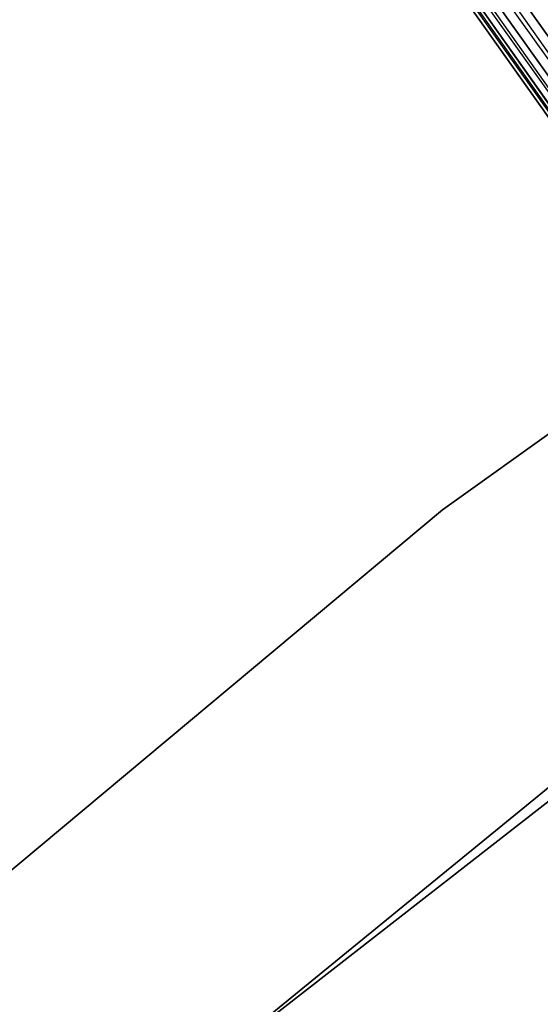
# Model space of a CAD drawing. Extents: x -102 to 102, y -101 to 102.
# Tile 195 of 256: x -41.13 to -38.32, y 47.54 to 52.86. Entities that reach past the tile are written whole.
import ezdxf

# ---------------------------------------------------------------- set-up
doc = ezdxf.new("R2010")
doc.units = 0
doc.header["$LTSCALE"] = 25.4
doc.layers.get('0').update_dxf_attribs({"linetype": 'CONTINUOUS'})

# ---------------------------------------------------------------- blocks, each defined once
blk = doc.blocks.new('NL2500011659_STL')
at = {"color": 0}
for p, q in [((-47.2, 65.3802, -8.1691), (-25.7025, 34.7989, -8)), ((-25.6022, 34.8699, -8.1691), (-47.2, 65.3802, -8.1691)), ((-25.6022, 34.8699, -8.1691), (-47.2, 65.3802, -8.1691)), ((-47.2, 65.3802, -8.1691), (-25.7025, 34.7989, -8)), ((-47.3003, 65.3092, -7), (-25.6022, 34.8699, -6.8309)), ((-25.7719, 34.7498, -7.191), (-47.3003, 65.3092, -7)), ((-25.7719, 34.7498, -7.191), (-47.3003, 65.3092, -7)), ((-25.7025, 34.7989, -7), (-47.3003, 65.3092, -7)), ((-25.7025, 34.7989, -7), (-47.3003, 65.3092, -7)), ((-47.3003, 65.3092, -7), (-25.6022, 34.8699, -6.8309)), ((-25.8074, 34.7247, -7.3955), (-47.4051, 65.2349, -7.3955)), ((-25.8074, 34.7247, -7.6045), (-47.4051, 65.2349, -7.3955)), ((-47.4051, 65.2349, -7.3955), (-25.7719, 34.7498, -7.191)), ((-25.8074, 34.7247, -7.6045), (-47.4051, 65.2349, -7.3955)), ((-25.8074, 34.7247, -7.3955), (-47.4051, 65.2349, -7.3955)), ((-47.4051, 65.2349, -7.3955), (-25.7719, 34.7498, -7.191)), ((-47.3697, 65.26, -7.809), (-25.8074, 34.7247, -7.6045)), ((-25.7025, 34.7989, -8), (-47.3697, 65.26, -7.809)), ((-25.7025, 34.7989, -8), (-47.3697, 65.26, -7.809)), ((-25.7719, 34.7498, -7.809), (-47.3697, 65.26, -7.809)), ((-25.7719, 34.7498, -7.809), (-47.3697, 65.26, -7.809)), ((-47.3697, 65.26, -7.809), (-25.8074, 34.7247, -7.6045)), ((-39.5066, 54.2994, -307.4558), (-38.1603, 52.3975, -307.8635)), ((-39.5066, 54.2994, -307.4558), (-38.1603, 52.3975, -307.8635)), ((-39.5592, 54.1513, -307.0709), (-38.2388, 52.2861, -307.4707)), ((-39.5592, 54.1513, -307.0709), (-38.2388, 52.2861, -307.4707)), ((-39.2517, 54.152, -306.3177), (-37.9822, 52.3586, -306.7021)), ((-39.2517, 54.152, -306.3177), (-37.9822, 52.3586, -306.7021)), ((-39.469, 54.0992, -306.6683), (-38.1758, 52.2723, -307.0599)), ((-39.469, 54.0992, -306.6683), (-38.1758, 52.2723, -307.0599)), ((-34.9835, 52.978, -308.5), (-38.8452, 50.2144, -308.5)), ((-38.8452, 50.2144, -318), (-34.9835, 52.978, -318)), ((-34.9835, 52.978, -308.5), (-38.8452, 50.2144, -308.5)), ((-38.8452, 50.2144, -318), (-34.9835, 52.978, -318)), ((-36.2035, 50.2531, -316), (-39.8581, 47.4059, -316)), ((-39.8581, 47.4059, -315), (-36.2035, 50.2531, -315)), ((-36.2035, 50.2531, -316), (-39.8581, 47.4059, -316)), ((-39.8581, 47.4059, -315), (-36.2035, 50.2531, -315)), ((-38.8452, 50.2144, -308.5), (-42.4895, 47.1699, -308.5)), ((-42.4895, 47.1699, -318), (-38.8452, 50.2144, -318)), ((-38.8452, 50.2144, -308.5), (-42.4895, 47.1699, -308.5)), ((-42.4895, 47.1699, -318), (-38.8452, 50.2144, -318)), ((-38.8452, 50.2144, -308.5), (-38.8452, 50.2144, -318)), ((-38.8452, 50.2144, -308.5), (-38.8452, 50.2144, -318)), ((-40.9849, 46.5016, -308.5), (-37.3502, 49.4692, -308.5)), ((-37.3502, 49.4692, -318), (-40.9849, 46.5016, -318)), ((-37.3502, 49.4692, -318), (-40.9849, 46.5016, -318)), ((-40.9849, 46.5016, -308.5), (-37.3502, 49.4692, -308.5))]:
    blk.add_line(p, q, dxfattribs=at)

msp = doc.modelspace()

# ---------------------------------------------------------------- block references
at = {"color": 0}
msp.add_blockref('NL2500011659_STL', (0, 0), dxfattribs=at)

doc.saveas('drawing.dxf')
